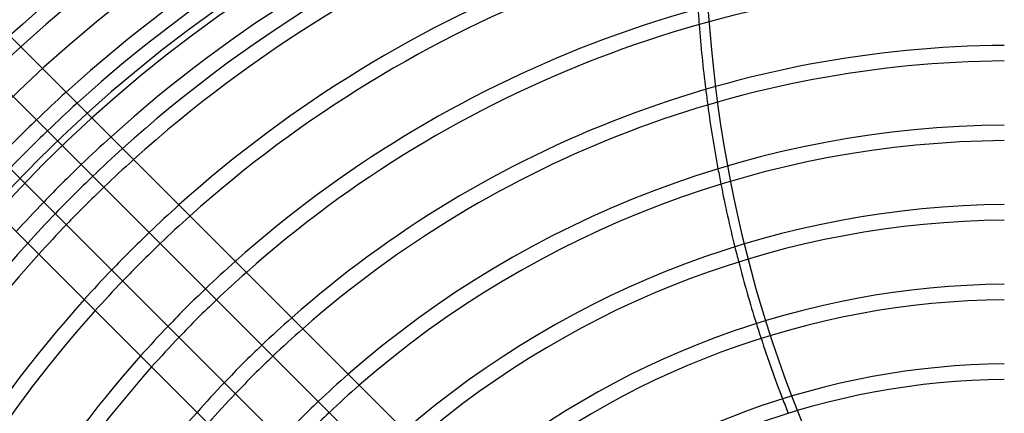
# Model space of a CAD drawing. Header units: millimetres. Extents: x -250 to 250, y -250 to 250.
# Tile 9 of 27: x -148 to -1, y 107 to 166. Entities that reach past the tile are written whole.
import ezdxf

# ---------------------------------------------------------------- set-up
doc = ezdxf.new("R2010")
doc.units = ezdxf.units.MM
doc.layers.add('HIDDEN', color=7, linetype='Continuous')
doc.layers.add('THICK', color=7, linetype='Continuous')

msp = doc.modelspace()

# ---------------------------------------------------------------- linework, layer by layer
at = {"layer": 'HIDDEN'}
for radius, start, end in [(214.39, 0, 180), (205, 90, 270), (204, 90, 180), (218.97, 132.3888, 133.968), (209.43, 132.2697, 133.9209), (207.11, 132.2391, 133.9088), (200, 132.1409, 133.87), (197.56, 132.1056, 133.8561), (195.24, 132.0711, 133.8425), (200, 136.13, 137.8591), (185.69, 131.9204, 133.783), (197.56, 136.1439, 137.8944), (183.37, 131.8814, 133.7676), (195.24, 136.1575, 137.9289), (173.83, 131.7099, 133.6999), (185.69, 136.217, 138.0796), (171.51, 131.6654, 133.6823), (183.37, 136.2324, 138.1186), (161.96, 131.4686, 133.6046), (173.83, 136.3001, 138.2901), (159.64, 131.4172, 133.5843), (171.51, 136.3177, 138.3346), (150.09, 131.189, 133.4942), (161.96, 136.3954, 138.5314), (159.64, 136.4157, 138.5828), (147.77, 131.1291, 133.4706)]:
    msp.add_arc((0, 0), radius, start, end, dxfattribs=at)
for centre, major_axis, start_param, end_param in [((76.85, 181.09), (0, 160), 1.570796, 2.13685), ((75.35, 181.09), (0, -160), -1.485215, -1.470386), ((75.35, 181.09), (0, -160), -1.409518, -1.394751), ((75.35, 181.09), (0, -160), -1.334015, -1.31925), ((75.35, 181.09), (0, -160), -1.258391, -1.243562), ((75.35, 181.09), (0, -160), -1.182293, -1.167325), ((75.35, 181.09), (0, -160), -1.105294, -1.09009)]:
    msp.add_ellipse(centre, major_axis=major_axis, ratio=0.766044, start_param=start_param, end_param=end_param, dxfattribs=at)
at = {"layer": 'THICK'}
for p, q in [((-160.44, 174.55), (-56.3, 70.41)), ((-60.57, 66.15), (-164.7, 170.28)), ((-170.28, 164.7), (-66.15, 60.57)), ((-70.41, 56.3), (-174.55, 160.44))]:
    msp.add_line(p, q, dxfattribs=at)
for radius, start, end in [(221.29, 90.3003, 132.4162), (218.97, 90.3035, 132.3888), (209.43, 90.3173, 132.2697), (207.11, 90.3209, 132.2391), (200, 90.3323, 132.1409), (197.56, 90.3364, 132.1056), (195.24, 90.3404, 132.0711), (185.69, 90.3579, 131.9204), (183.37, 90.3624, 131.8814), (173.83, 90.3824, 131.7099), (171.51, 90.3875, 131.6654), (161.96, 90.4104, 131.4686), (159.64, 90.4163, 131.4172), (209.43, 133.9209, 136.0791), (150.09, 90.4428, 131.189), (207.11, 133.9088, 136.0912), (147.77, 90.4498, 131.1291), (200, 133.87, 136.13), (197.56, 133.8561, 136.1439), (195.24, 133.8425, 136.1575), (138.23, 90.4808, 130.8613), (135.91, 90.4891, 130.7905), (185.69, 133.783, 136.217), (197.56, 137.8944, 179.6636), (183.37, 133.7676, 136.2324), (195.24, 137.9289, 179.6596), (126.36, 90.526, 130.4718), (173.83, 133.6999, 136.3001), (185.69, 138.0796, 179.6421), (171.51, 133.6823, 136.3177), (124.04, 90.5358, 130.387), (183.37, 138.1186, 179.6376), (161.96, 133.6046, 136.3954), (173.83, 138.2901, 179.6176), (159.64, 133.5843, 136.4157), (114.49, 90.5805, 130.0014), (171.51, 138.3346, 179.6125), (112.17, 90.5925, 129.8977), (150.09, 133.4942, 136.5058), (161.96, 138.5314, 179.5896), (147.77, 133.4706, 136.5294)]:
    msp.add_arc((0, 0), radius, start, end, dxfattribs=at)
for start_param, end_param in [(-1.470386, -1.409518), (-1.394751, -1.334015), (-1.31925, -1.258391), (-1.243562, -1.182293), (-1.167325, -1.105294)]:
    msp.add_ellipse((75.35, 181.09), major_axis=(0, -160), ratio=0.766044, start_param=start_param, end_param=end_param, dxfattribs=at)

doc.saveas('drawing.dxf')
